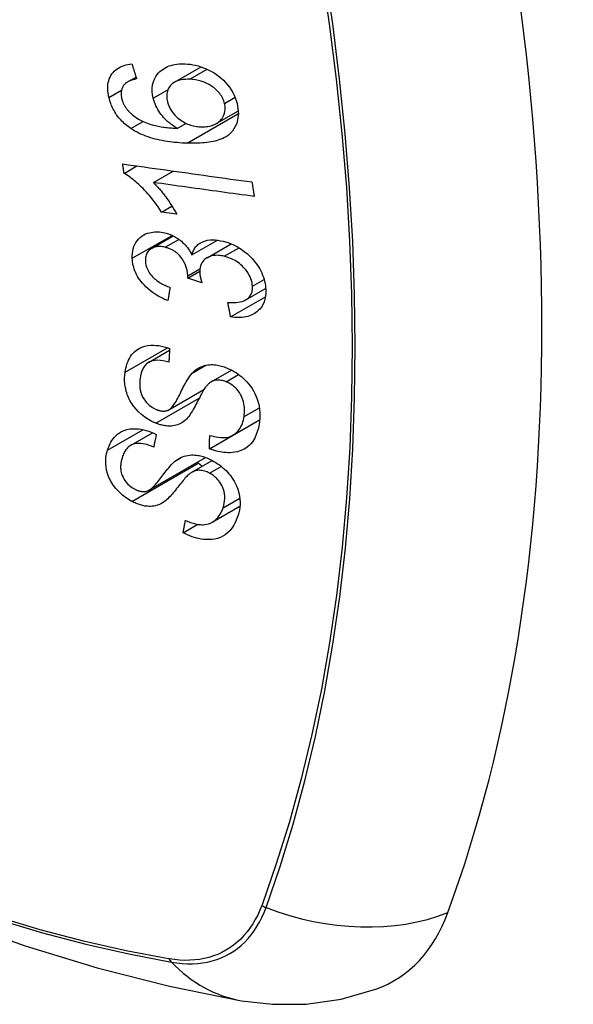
# Model space of a CAD drawing. Header units: inches. Extents: x 481 to 566.6, y 187.4 to 263.9.
# Tile 116 of 132: x 554.36 to 554.663, y 213.378 to 213.916. Entities that reach past the tile are written whole.
import ezdxf

# ---------------------------------------------------------------- set-up
doc = ezdxf.new("R2010")
doc.units = ezdxf.units.IN
doc.header["$MEASUREMENT"] = 0
doc.layers.add('Visible Edges(ANSI)', color=7, linetype='Continuous', lineweight=25)
doc.layers.add('Visible Tangent Edges(ANSI)', color=7, linetype='Continuous', lineweight=25)

msp = doc.modelspace()

# ---------------------------------------------------------------- linework, layer by layer
at = {"layer": 'Visible Edges(ANSI)'}
for p, q in [((554.44489, 213.88228), (554.4594, 213.89066)), ((554.41911, 213.8824), (554.42381, 213.88512)), ((554.46797, 213.85985), (554.47975, 213.86665)), ((554.44635, 213.85705), (554.45109, 213.85978)), ((554.41722, 213.83242), (554.42427, 213.83649)), ((554.43327, 213.82742), (554.44415, 213.83371)), ((554.43772, 213.81126), (554.44345, 213.81457)), ((554.44611, 213.81011), (554.43772, 213.81126)), ((554.4323, 213.79137), (554.44415, 213.79821)), ((554.45437, 213.78778), (554.46836, 213.79586)), ((554.46265, 213.7863), (554.47582, 213.7939)), ((554.45211, 213.77518), (554.4586, 213.77892)), ((554.45984, 213.77254), (554.45211, 213.77518)), ((554.48383, 213.76326), (554.49468, 213.76952)), ((554.47554, 213.75391), (554.49453, 213.76487)), ((554.43066, 213.72905), (554.44212, 213.73567)), ((554.46495, 213.71844), (554.47602, 213.72483)), ((554.44178, 213.70309), (554.46094, 213.71415)), ((554.4639, 213.68176), (554.49136, 213.69762)), ((554.47673, 213.68919), (554.49148, 213.69771)), ((554.49136, 213.69762), (554.49136, 213.69764)), ((554.49146, 213.69754), (554.49136, 213.69762)), ((554.42085, 213.68366), (554.43283, 213.69058)), ((554.4308, 213.6591), (554.46186, 213.67704)), ((554.45429, 213.66891), (554.46551, 213.67539)), ((554.46549, 213.64168), (554.48064, 213.65043)), ((554.44954, 213.63582), (554.4576, 213.64047))]:
    msp.add_line(p, q, dxfattribs=at)
at = {"layer": 'Visible Edges(ANSI)', "flags": 128}
for points in [[(554.40899, 213.87394), (554.40873, 213.87514), (554.40853, 213.87633), (554.4084, 213.87751), (554.40833, 213.87868), (554.40833, 213.87983), (554.40842, 213.88096), (554.40858, 213.88206), (554.40883, 213.88311), (554.40915, 213.88412), (554.40956, 213.88508), (554.41004, 213.88599), (554.4106, 213.88685), (554.41123, 213.88765), (554.41192, 213.88839), (554.41268, 213.88907), (554.4135, 213.88968), (554.41437, 213.89022), (554.4153, 213.8907), (554.41626, 213.89111), (554.41726, 213.89145), (554.4183, 213.89174), (554.41936, 213.89197), (554.42045, 213.89214), (554.42155, 213.89227)], [(554.42155, 213.89227), (554.42166, 213.89193), (554.42177, 213.89159), (554.42187, 213.89125), (554.42198, 213.89091), (554.42209, 213.89057), (554.4222, 213.89023), (554.4223, 213.88989), (554.42241, 213.88955), (554.42252, 213.88921), (554.42262, 213.88887), (554.42273, 213.88852), (554.42284, 213.88818), (554.42295, 213.88784), (554.42305, 213.8875), (554.42316, 213.88716), (554.42327, 213.88682), (554.42338, 213.88648), (554.42349, 213.88614), (554.42359, 213.8858), (554.4237, 213.88546), (554.42381, 213.88513), (554.42392, 213.88479), (554.42403, 213.88445), (554.42413, 213.88411)], [(554.4332, 213.87347), (554.43282, 213.87537), (554.43263, 213.87724), (554.43265, 213.87907), (554.43288, 213.88083), (554.43332, 213.88249), (554.43394, 213.88402), (554.43467, 213.88533), (554.43543, 213.88644), (554.43616, 213.88732), (554.43686, 213.88805), (554.4376, 213.88871), (554.43839, 213.88932), (554.43922, 213.88987), (554.4401, 213.89036), (554.44103, 213.8908), (554.44199, 213.89118), (554.44299, 213.89151), (554.44401, 213.89177), (554.44506, 213.89198), (554.44613, 213.89214), (554.44721, 213.89225), (554.44832, 213.89231), (554.44944, 213.89233), (554.45058, 213.89231)], [(554.45058, 213.89231), (554.45201, 213.89222), (554.45344, 213.89206), (554.45488, 213.89183), (554.45633, 213.89153), (554.45778, 213.89116), (554.45924, 213.89071), (554.46071, 213.89018), (554.46219, 213.88958), (554.46365, 213.8889), (554.46509, 213.88814), (554.4665, 213.88732), (554.46786, 213.88643), (554.46917, 213.88547), (554.47043, 213.88444), (554.47163, 213.88334), (554.47278, 213.88215), (554.47386, 213.8809), (554.47488, 213.87958), (554.47583, 213.87818), (554.47668, 213.87672), (554.47743, 213.87524), (554.47807, 213.87373), (554.47861, 213.87221), (554.47905, 213.87068)], [(554.42413, 213.88411), (554.42384, 213.88404), (554.42354, 213.88398), (554.42323, 213.88391), (554.42293, 213.88384), (554.42263, 213.88376), (554.42233, 213.88368), (554.42203, 213.8836), (554.42174, 213.88351), (554.42144, 213.88341), (554.42115, 213.88332), (554.42086, 213.88321), (554.42058, 213.8831), (554.4203, 213.88299), (554.42003, 213.88287), (554.41976, 213.88275), (554.4195, 213.88262), (554.41924, 213.88248), (554.41899, 213.88234), (554.41875, 213.88218), (554.41851, 213.88202), (554.41827, 213.88185), (554.41805, 213.88167), (554.41783, 213.88148), (554.41763, 213.88128)], [(554.45313, 213.88387), (554.45196, 213.88389), (554.4508, 213.88385), (554.44966, 213.88375), (554.44855, 213.88358), (554.44748, 213.88333), (554.44645, 213.883), (554.44548, 213.88259), (554.44456, 213.88208), (554.44375, 213.8815), (554.44308, 213.88089), (554.44253, 213.88028), (554.44209, 213.8797), (554.44174, 213.87915), (554.44143, 213.87857), (554.44117, 213.87796), (554.44095, 213.87732), (554.44079, 213.87665), (554.44068, 213.87596), (554.44061, 213.87525), (554.4406, 213.87453), (554.44064, 213.87379), (554.44072, 213.87304), (554.44085, 213.87229), (554.44101, 213.87154)], [(554.47221, 213.87072), (554.47202, 213.87141), (554.47179, 213.87209), (554.47152, 213.87277), (554.47121, 213.87344), (554.47086, 213.8741), (554.47047, 213.87476), (554.47005, 213.8754), (554.46959, 213.87602), (554.46909, 213.87663), (554.46857, 213.87721), (554.46803, 213.87777), (554.46746, 213.8783), (554.46687, 213.87882), (554.46627, 213.87931), (554.46563, 213.87979), (554.46483, 213.88035), (554.4638, 213.88099), (554.46254, 213.88165), (554.46105, 213.88231), (554.45946, 213.88286), (554.45787, 213.88328), (554.45627, 213.88358), (554.45469, 213.88377), (554.45313, 213.88387)], [(554.41763, 213.88128), (554.41742, 213.88102), (554.41721, 213.88076), (554.41702, 213.88048), (554.41683, 213.8802), (554.41666, 213.87991), (554.4165, 213.87961), (554.41635, 213.8793), (554.41622, 213.87899), (554.4161, 213.87867), (554.416, 213.87834), (554.4159, 213.87801), (554.41583, 213.87767), (554.41576, 213.87733), (554.41571, 213.87697), (554.41568, 213.87661), (554.41566, 213.87625), (554.41565, 213.87587), (554.41566, 213.8755), (554.41568, 213.87512), (554.41572, 213.87473), (554.41577, 213.87435), (554.41583, 213.87396), (554.41591, 213.87358), (554.41599, 213.87319)], [(554.4209, 213.85697), (554.42016, 213.85749), (554.41943, 213.85803), (554.41872, 213.85859), (554.41802, 213.85917), (554.41734, 213.85977), (554.41668, 213.8604), (554.41603, 213.86104), (554.41541, 213.8617), (554.41481, 213.86238), (554.41424, 213.86307), (554.41369, 213.86378), (554.41317, 213.8645), (554.41267, 213.86524), (554.4122, 213.866), (554.41175, 213.86677), (554.41134, 213.86754), (554.41095, 213.86832), (554.41059, 213.86911), (554.41026, 213.86991), (554.40995, 213.87071), (554.40967, 213.87152), (554.40942, 213.87232), (554.40919, 213.87313), (554.40899, 213.87394)], [(554.41599, 213.87319), (554.41607, 213.87288), (554.41616, 213.87257), (554.41625, 213.87226), (554.41635, 213.87195), (554.41646, 213.87164), (554.41657, 213.87134), (554.41669, 213.87103), (554.41682, 213.87073), (554.41696, 213.87043), (554.41711, 213.87013), (554.41726, 213.86983), (554.41742, 213.86953), (554.41759, 213.86924), (554.41777, 213.86895), (554.41795, 213.86866), (554.41814, 213.86838), (554.41834, 213.8681), (554.41854, 213.86783), (554.41875, 213.86756), (554.41897, 213.8673), (554.41919, 213.86703), (554.41942, 213.86678), (554.41965, 213.86652), (554.41989, 213.86627)], [(554.44635, 213.85705), (554.44575, 213.8574), (554.44516, 213.85777), (554.44456, 213.85814), (554.44398, 213.85853), (554.4434, 213.85894), (554.44284, 213.85936), (554.44228, 213.85979), (554.44173, 213.86023), (554.44119, 213.8607), (554.44062, 213.8612), (554.44004, 213.86176), (554.43943, 213.86238), (554.43881, 213.86306), (554.43818, 213.8638), (554.43753, 213.86461), (554.43689, 213.8655), (554.43626, 213.86645), (554.43567, 213.86741), (554.43513, 213.86839), (554.43464, 213.86939), (554.43419, 213.8704), (554.43381, 213.87142), (554.43347, 213.87244), (554.4332, 213.87347)], [(554.44101, 213.87154), (554.44139, 213.87025), (554.44188, 213.86898), (554.44249, 213.86774), (554.44322, 213.86654), (554.44406, 213.86539), (554.44497, 213.86432), (554.44588, 213.8634), (554.44674, 213.86263), (554.44751, 213.862), (554.44823, 213.86147), (554.44896, 213.86098), (554.4497, 213.86052), (554.45046, 213.8601), (554.45123, 213.85972), (554.45202, 213.85937), (554.45281, 213.85906), (554.45361, 213.85879), (554.45441, 213.85855), (554.45521, 213.85836), (554.45601, 213.85819), (554.4568, 213.85807), (554.45759, 213.85797), (554.45838, 213.8579), (554.45917, 213.85786)], [(554.47905, 213.87068), (554.47983, 213.86495), (554.47897, 213.85973), (554.47654, 213.85548), (554.47411, 213.85317), (554.4731, 213.85249), (554.47217, 213.85197), (554.4712, 213.8515), (554.47019, 213.85108), (554.46915, 213.8507), (554.46809, 213.85037), (554.46701, 213.85009), (554.46592, 213.84984), (554.4648, 213.84962), (554.46366, 213.84944), (554.4625, 213.84928), (554.46132, 213.84915), (554.46013, 213.84904), (554.45893, 213.84896), (554.45772, 213.8489), (554.4565, 213.84886), (554.45529, 213.84885), (554.45407, 213.84885), (554.45287, 213.84887), (554.45167, 213.8489)], [(554.45917, 213.85786), (554.45999, 213.85785), (554.4608, 213.85787), (554.46159, 213.85792), (554.46237, 213.85801), (554.46313, 213.85813), (554.46389, 213.85828), (554.46462, 213.85847), (554.46534, 213.85869), (554.46605, 213.85894), (554.46675, 213.85923), (554.46743, 213.85956), (554.46809, 213.85992), (554.46873, 213.86033), (554.46934, 213.86079), (554.46992, 213.8613), (554.47044, 213.86186), (554.47092, 213.86246), (554.47133, 213.86311), (554.47169, 213.8638), (554.47206, 213.86474), (554.4724, 213.86601), (554.47257, 213.86751), (554.47251, 213.8691), (554.47221, 213.87072)], [(554.41989, 213.86627), (554.42165, 213.86464), (554.42354, 213.86321), (554.42555, 213.86195), (554.42761, 213.86088), (554.42955, 213.86004), (554.43125, 213.85942), (554.43262, 213.85899), (554.4336, 213.85873), (554.43438, 213.85854), (554.43517, 213.85836), (554.43597, 213.8582), (554.43678, 213.85804), (554.43759, 213.85791), (554.4384, 213.85778), (554.43921, 213.85766), (554.44003, 213.85756), (554.44084, 213.85746), (554.44165, 213.85738), (554.44245, 213.8573), (554.44325, 213.85724), (554.44404, 213.85718), (554.44482, 213.85713), (554.4456, 213.85709), (554.44635, 213.85705)], [(554.45167, 213.8489), (554.45032, 213.84895), (554.44897, 213.84902), (554.44761, 213.84911), (554.44625, 213.84922), (554.4449, 213.84934), (554.44354, 213.84949), (554.44219, 213.84966), (554.44085, 213.84985), (554.43951, 213.85007), (554.43817, 213.85031), (554.43685, 213.85058), (554.43554, 213.85087), (554.43424, 213.85119), (554.43295, 213.85154), (554.43168, 213.85191), (554.43043, 213.85232), (554.42919, 213.85276), (554.42797, 213.85323), (554.42676, 213.85374), (554.42556, 213.85429), (554.42437, 213.85489), (554.42319, 213.85554), (554.42203, 213.85623), (554.4209, 213.85697)], [(554.41649, 213.83757), (554.41942, 213.83717), (554.42235, 213.83676), (554.42529, 213.83634), (554.42824, 213.83593), (554.43119, 213.83552), (554.43414, 213.83511), (554.4371, 213.8347), (554.44006, 213.83428), (554.44302, 213.83387), (554.44598, 213.83346), (554.44895, 213.83304), (554.45191, 213.83263), (554.45487, 213.83222), (554.45783, 213.8318), (554.46079, 213.83139), (554.46375, 213.83098), (554.4667, 213.83057), (554.46965, 213.83016), (554.47259, 213.82975), (554.47553, 213.82934), (554.47846, 213.82893), (554.48138, 213.82852), (554.4843, 213.82812), (554.48721, 213.82771)], [(554.41722, 213.83242), (554.41719, 213.83263), (554.41716, 213.83285), (554.41713, 213.83306), (554.4171, 213.83328), (554.41707, 213.83349), (554.41704, 213.83371), (554.41701, 213.83392), (554.41698, 213.83414), (554.41695, 213.83435), (554.41692, 213.83457), (554.41689, 213.83478), (554.41686, 213.835), (554.41682, 213.83521), (554.41679, 213.83542), (554.41676, 213.83564), (554.41673, 213.83585), (554.4167, 213.83607), (554.41667, 213.83628), (554.41664, 213.8365), (554.41661, 213.83671), (554.41658, 213.83693), (554.41655, 213.83714), (554.41652, 213.83736), (554.41649, 213.83757)], [(554.43772, 213.81126), (554.43677, 213.81275), (554.43582, 213.81417), (554.43487, 213.81552), (554.43393, 213.8168), (554.43299, 213.81802), (554.43207, 213.81917), (554.43115, 213.82027), (554.43025, 213.82131), (554.42936, 213.82229), (554.42849, 213.82321), (554.42764, 213.82408), (554.42682, 213.8249), (554.42602, 213.82568), (554.42524, 213.8264), (554.42449, 213.82708), (554.42374, 213.82774), (554.42297, 213.82839), (554.42218, 213.82903), (554.42138, 213.82965), (554.42057, 213.83026), (554.41975, 213.83084), (554.41892, 213.8314), (554.41807, 213.83192), (554.41722, 213.83242)], [(554.48841, 213.81977), (554.48613, 213.82009), (554.48385, 213.82041), (554.48156, 213.82073), (554.47927, 213.82104), (554.47697, 213.82136), (554.47468, 213.82168), (554.47238, 213.822), (554.47008, 213.82232), (554.46778, 213.82264), (554.46547, 213.82296), (554.46317, 213.82328), (554.46086, 213.82359), (554.45856, 213.82391), (554.45625, 213.82423), (554.45395, 213.82455), (554.45164, 213.82487), (554.44934, 213.82519), (554.44704, 213.82551), (554.44474, 213.82583), (554.44244, 213.82615), (554.44014, 213.82647), (554.43785, 213.82679), (554.43555, 213.82711), (554.43327, 213.82742)], [(554.43327, 213.82742), (554.43375, 213.82694), (554.43423, 213.82645), (554.43471, 213.82595), (554.43518, 213.82544), (554.43565, 213.82493), (554.43611, 213.82441), (554.43657, 213.82388), (554.43702, 213.82334), (554.43746, 213.82281), (554.43789, 213.82227), (554.43832, 213.82173), (554.43874, 213.82119), (554.43916, 213.82065), (554.43956, 213.82012), (554.44002, 213.8195), (554.44057, 213.81876), (554.44118, 213.81791), (554.44184, 213.81696), (554.44254, 213.81594), (554.44327, 213.81485), (554.444, 213.81371), (554.44473, 213.81253), (554.44544, 213.81132), (554.44611, 213.81011)], [(554.48721, 213.82771), (554.48726, 213.82738), (554.48731, 213.82705), (554.48736, 213.82672), (554.48741, 213.82639), (554.48746, 213.82606), (554.48751, 213.82572), (554.48756, 213.82539), (554.48761, 213.82506), (554.48766, 213.82473), (554.48771, 213.8244), (554.48776, 213.82407), (554.48781, 213.82374), (554.48786, 213.82341), (554.48791, 213.82308), (554.48796, 213.82275), (554.48801, 213.82242), (554.48806, 213.82209), (554.48811, 213.82176), (554.48816, 213.82143), (554.48821, 213.8211), (554.48826, 213.82077), (554.48831, 213.82044), (554.48836, 213.82011), (554.48841, 213.81977)], [(554.42175, 213.78599), (554.42174, 213.78734), (554.42182, 213.78866), (554.422, 213.78994), (554.42229, 213.79118), (554.42267, 213.79237), (554.42316, 213.79351), (554.42374, 213.79459), (554.42441, 213.7956), (554.42517, 213.79652), (554.42602, 213.79736), (554.42697, 213.79811), (554.42799, 213.79876), (554.42904, 213.79927), (554.43008, 213.79967), (554.43109, 213.79996), (554.43206, 213.80017), (554.43297, 213.80031), (554.43387, 213.8004), (554.43479, 213.80044), (554.43572, 213.80043), (554.43666, 213.80037), (554.43761, 213.80026), (554.43858, 213.8001), (554.43956, 213.79989)], [(554.43956, 213.79989), (554.44021, 213.79972), (554.44087, 213.79953), (554.44152, 213.79932), (554.44218, 213.79908), (554.44283, 213.79882), (554.44347, 213.79854), (554.44411, 213.79823), (554.44474, 213.7979), (554.44536, 213.79755), (554.44598, 213.79718), (554.4466, 213.79678), (554.44724, 213.79633), (554.4479, 213.79583), (554.44857, 213.79529), (554.44925, 213.79469), (554.44993, 213.79404), (554.45061, 213.79333), (554.45126, 213.79259), (554.45186, 213.79183), (554.45243, 213.79105), (554.45297, 213.79025), (554.45347, 213.78944), (554.45393, 213.78862), (554.45437, 213.78778)], [(554.43969, 213.792), (554.43895, 213.79216), (554.43822, 213.79228), (554.4375, 213.79236), (554.43678, 213.7924), (554.43608, 213.7924), (554.4354, 213.79235), (554.43473, 213.79225), (554.4341, 213.79211), (554.43348, 213.79192), (554.43289, 213.79167), (554.43233, 213.79138), (554.43179, 213.79105), (554.4313, 213.79067), (554.43085, 213.79026), (554.43044, 213.78981), (554.43008, 213.78932), (554.42978, 213.7888), (554.42952, 213.78824), (554.4293, 213.78765), (554.42914, 213.78704), (554.42903, 213.78641), (554.42896, 213.78576), (554.42893, 213.78509), (554.42894, 213.78442)], [(554.45217, 213.77639), (554.45171, 213.77955), (554.45063, 213.78271), (554.44901, 213.78564), (554.4477, 213.78739), (554.4472, 213.78794), (554.44686, 213.78826), (554.44652, 213.78858), (554.44617, 213.78888), (554.44581, 213.78917), (554.44544, 213.78945), (554.44506, 213.78971), (554.44468, 213.78996), (554.44428, 213.7902), (554.44387, 213.79043), (554.44347, 213.79064), (554.44306, 213.79084), (554.44264, 213.79103), (554.44222, 213.7912), (554.4418, 213.79136), (554.44138, 213.79151), (554.44096, 213.79165), (554.44053, 213.79177), (554.44011, 213.79189), (554.43969, 213.792)], [(554.45437, 213.78778), (554.45453, 213.78839), (554.45471, 213.78898), (554.45492, 213.78956), (554.45516, 213.79011), (554.45542, 213.79066), (554.45572, 213.79118), (554.45604, 213.79168), (554.4564, 213.79216), (554.45679, 213.79262), (554.4572, 213.79305), (554.45765, 213.79345), (554.45812, 213.79383), (554.45862, 213.79417), (554.45917, 213.79451), (554.45987, 213.79487), (554.46072, 213.79522), (554.46175, 213.79555), (554.46294, 213.79581), (554.46429, 213.79598), (554.46569, 213.79603), (554.46712, 213.79598), (554.46857, 213.79583), (554.47003, 213.79559), (554.47151, 213.79528)], [(554.47151, 213.79528), (554.4735, 213.79473), (554.47549, 213.79404), (554.47745, 213.79319), (554.47937, 213.79219), (554.48122, 213.79105), (554.483, 213.78977), (554.48467, 213.78839), (554.48613, 213.78701), (554.4874, 213.78569), (554.48845, 213.78447), (554.4893, 213.78339), (554.49007, 213.78234), (554.49077, 213.78127), (554.49143, 213.78018), (554.49202, 213.77907), (554.49256, 213.77794), (554.49304, 213.77681), (554.49345, 213.77567), (554.49381, 213.77453), (554.4941, 213.7734), (554.49434, 213.77226), (554.49452, 213.77112), (554.49464, 213.77), (554.49472, 213.76888)], [(554.44122, 213.76284), (554.43957, 213.76352), (554.43794, 213.76428), (554.43634, 213.76511), (554.43477, 213.76603), (554.43323, 213.76702), (554.43175, 213.76811), (554.43038, 213.76923), (554.42919, 213.77032), (554.42816, 213.77137), (554.42728, 213.77237), (554.42653, 213.77329), (554.42585, 213.77421), (554.42522, 213.77514), (554.42464, 213.7761), (554.42412, 213.77706), (554.42364, 213.77805), (554.42322, 213.77904), (554.42286, 213.78004), (554.42255, 213.78103), (554.42229, 213.78203), (554.42208, 213.78302), (554.42193, 213.78402), (554.42182, 213.78501), (554.42175, 213.78599)], [(554.47199, 213.78707), (554.47119, 213.78725), (554.47039, 213.78739), (554.46961, 213.7875), (554.46883, 213.78757), (554.46806, 213.7876), (554.4673, 213.78759), (554.46656, 213.78753), (554.46583, 213.78743), (554.46512, 213.78728), (554.46445, 213.7871), (554.4638, 213.78686), (554.46318, 213.78658), (554.46258, 213.78626), (554.462, 213.78589), (554.4614, 213.78543), (554.46081, 213.78488), (554.46026, 213.78424), (554.45976, 213.78351), (554.45936, 213.78273), (554.45904, 213.78189), (554.45881, 213.781), (554.45867, 213.78008), (554.4586, 213.77912), (554.45861, 213.77815)], [(554.48747, 213.77066), (554.48739, 213.77167), (554.48722, 213.7727), (554.48697, 213.77374), (554.48664, 213.77477), (554.48622, 213.77579), (554.48572, 213.77679), (554.48514, 213.77779), (554.48449, 213.77874), (554.48382, 213.77961), (554.48314, 213.78041), (554.48246, 213.78114), (554.48177, 213.78181), (554.48106, 213.78245), (554.48032, 213.78306), (554.47956, 213.78364), (554.47877, 213.78418), (554.47796, 213.78468), (554.47713, 213.78515), (554.47629, 213.78557), (554.47544, 213.78595), (554.47459, 213.78629), (554.47372, 213.78658), (554.47286, 213.78685), (554.47199, 213.78707)], [(554.42894, 213.78442), (554.42904, 213.78332), (554.42924, 213.78221), (554.42956, 213.7811), (554.42999, 213.77999), (554.43054, 213.77891), (554.43116, 213.77792), (554.43178, 213.77707), (554.43235, 213.77638), (554.43287, 213.77582), (554.4334, 213.77529), (554.43395, 213.77479), (554.43453, 213.77431), (554.43513, 213.77385), (554.43574, 213.77341), (554.43637, 213.773), (554.43701, 213.7726), (554.43766, 213.77222), (554.43833, 213.77187), (554.439, 213.77153), (554.43967, 213.7712), (554.44035, 213.7709), (554.44104, 213.77061), (554.44172, 213.77034), (554.4424, 213.77008)], [(554.45211, 213.77518), (554.45212, 213.77523), (554.45212, 213.77528), (554.45213, 213.77533), (554.45213, 213.77538), (554.45214, 213.77543), (554.45214, 213.77548), (554.45214, 213.77553), (554.45215, 213.77558), (554.45215, 213.77563), (554.45215, 213.77568), (554.45216, 213.77574), (554.45216, 213.77579), (554.45216, 213.77584), (554.45216, 213.77589), (554.45217, 213.77594), (554.45217, 213.77599), (554.45217, 213.77604), (554.45217, 213.77609), (554.45217, 213.77614), (554.45217, 213.77619), (554.45217, 213.77624), (554.45217, 213.77629), (554.45217, 213.77634), (554.45217, 213.77639)], [(554.45861, 213.77815), (554.45862, 213.77792), (554.45864, 213.7777), (554.45866, 213.77747), (554.45869, 213.77725), (554.45872, 213.77702), (554.45875, 213.77679), (554.45879, 213.77656), (554.45883, 213.77633), (554.45888, 213.7761), (554.45892, 213.77586), (554.45898, 213.77562), (554.45903, 213.77538), (554.45909, 213.77514), (554.45915, 213.7749), (554.45921, 213.77466), (554.45927, 213.77442), (554.45934, 213.77419), (554.45941, 213.77395), (554.45947, 213.77371), (554.45955, 213.77347), (554.45962, 213.77324), (554.45969, 213.773), (554.45976, 213.77277), (554.45984, 213.77254)], [(554.4424, 213.77008), (554.44235, 213.76978), (554.4423, 213.76948), (554.44225, 213.76918), (554.4422, 213.76887), (554.44215, 213.76857), (554.4421, 213.76827), (554.44205, 213.76797), (554.442, 213.76767), (554.44195, 213.76736), (554.4419, 213.76706), (554.44185, 213.76676), (554.4418, 213.76646), (554.44175, 213.76616), (554.4417, 213.76585), (554.44166, 213.76555), (554.44161, 213.76525), (554.44156, 213.76495), (554.44151, 213.76465), (554.44146, 213.76435), (554.44141, 213.76404), (554.44136, 213.76374), (554.44131, 213.76344), (554.44127, 213.76314), (554.44122, 213.76284)], [(554.474, 213.76181), (554.47516, 213.76175), (554.47632, 213.76174), (554.47747, 213.76176), (554.4786, 213.76183), (554.4797, 213.76196), (554.48078, 213.76215), (554.48182, 213.76241), (554.4828, 213.76276), (554.48371, 213.76319), (554.48445, 213.76365), (554.48503, 213.76412), (554.48549, 213.76457), (554.48585, 213.76498), (554.48616, 213.7654), (554.48644, 213.76584), (554.48669, 213.7663), (554.4869, 213.76678), (554.48708, 213.76729), (554.48723, 213.76781), (554.48734, 213.76835), (554.48742, 213.76891), (554.48747, 213.76949), (554.48748, 213.77007), (554.48747, 213.77066)], [(554.49472, 213.76888), (554.49473, 213.7671), (554.4946, 213.76536), (554.4943, 213.76368), (554.49382, 213.76209), (554.49317, 213.7606), (554.49237, 213.75928), (554.49151, 213.7582), (554.49066, 213.75734), (554.48986, 213.75667), (554.48911, 213.75613), (554.48833, 213.75564), (554.48752, 213.7552), (554.48667, 213.75482), (554.48578, 213.75448), (554.48485, 213.7542), (554.48389, 213.75397), (554.48291, 213.75379), (554.4819, 213.75366), (554.48088, 213.75359), (554.47984, 213.75357), (554.47879, 213.75359), (554.47772, 213.75365), (554.47664, 213.75376), (554.47554, 213.75391)], [(554.47554, 213.75391), (554.47548, 213.75424), (554.47541, 213.75457), (554.47535, 213.7549), (554.47528, 213.75523), (554.47522, 213.75556), (554.47516, 213.75588), (554.47509, 213.75621), (554.47503, 213.75654), (554.47496, 213.75687), (554.4749, 213.7572), (554.47483, 213.75753), (554.47477, 213.75786), (554.4747, 213.75819), (554.47464, 213.75852), (554.47457, 213.75885), (554.47451, 213.75917), (554.47445, 213.7595), (554.47438, 213.75983), (554.47432, 213.76016), (554.47425, 213.76049), (554.47419, 213.76082), (554.47413, 213.76115), (554.47406, 213.76148), (554.474, 213.76181)], [(554.41778, 213.7236), (554.41797, 213.72477), (554.4182, 213.72591), (554.41849, 213.72703), (554.41883, 213.72813), (554.41922, 213.72919), (554.41967, 213.73022), (554.42019, 213.73121), (554.42076, 213.73217), (554.4214, 213.73308), (554.42212, 213.73396), (554.42302, 213.73489), (554.42413, 213.7358), (554.42546, 213.73666), (554.42702, 213.73739), (554.42866, 213.73791), (554.43028, 213.73823), (554.43185, 213.73839), (554.43334, 213.73842), (554.43479, 213.73835), (554.43624, 213.73819), (554.43771, 213.73793), (554.43919, 213.73759), (554.44068, 213.73716), (554.44217, 213.73664)], [(554.44217, 213.73664), (554.44215, 213.73633), (554.44214, 213.73602), (554.44212, 213.7357), (554.4421, 213.73539), (554.44208, 213.73508), (554.44206, 213.73476), (554.44205, 213.73445), (554.44203, 213.73414), (554.44201, 213.73382), (554.44199, 213.73351), (554.44198, 213.7332), (554.44196, 213.73288), (554.44194, 213.73257), (554.44192, 213.73226), (554.44191, 213.73194), (554.44189, 213.73163), (554.44187, 213.73132), (554.44185, 213.731), (554.44184, 213.73069), (554.44182, 213.73038), (554.4418, 213.73006), (554.44179, 213.72975), (554.44177, 213.72944), (554.44175, 213.72912)], [(553.86728, 213.73046), (553.90309, 213.69631), (553.93946, 213.66354), (553.97634, 213.63222), (554.01368, 213.60241), (554.05145, 213.57415), (554.08958, 213.54749), (554.12804, 213.52248), (554.16677, 213.49918), (554.20575, 213.47762), (554.24491, 213.45787), (554.28422, 213.43996), (554.32363, 213.42395), (554.36311, 213.40989), (554.4026, 213.39782), (554.44207, 213.38781), (554.48145, 213.3799)], [(554.44175, 213.72912), (554.4402, 213.72956), (554.43865, 213.7299), (554.43711, 213.73012), (554.43562, 213.73021), (554.43418, 213.73014), (554.43281, 213.7299), (554.43162, 213.72952), (554.4307, 213.72907), (554.43003, 213.72864), (554.42955, 213.72826), (554.42911, 213.72785), (554.42871, 213.7274), (554.42834, 213.72693), (554.428, 213.72644), (554.4277, 213.72592), (554.42742, 213.72538), (554.42718, 213.72483), (554.42695, 213.72426), (554.42676, 213.72367), (554.42658, 213.72308), (554.42643, 213.72247), (554.42629, 213.72186), (554.42618, 213.72124), (554.42608, 213.72061)], [(554.45455, 213.7232), (554.45524, 213.72389), (554.45597, 213.72454), (554.45674, 213.72515), (554.45757, 213.72571), (554.45843, 213.72621), (554.45935, 213.72666), (554.46031, 213.72704), (554.46129, 213.72734), (554.46223, 213.72755), (554.46314, 213.7277), (554.464, 213.72778), (554.46481, 213.72781), (554.46557, 213.7278), (554.46628, 213.72776), (554.46697, 213.7277), (554.46768, 213.72762), (554.46838, 213.7275), (554.46909, 213.72736), (554.4698, 213.7272), (554.47051, 213.72702), (554.47122, 213.72681), (554.47193, 213.72657), (554.47265, 213.72632), (554.47336, 213.72605)], [(554.43455, 213.69581), (554.43251, 213.69673), (554.43052, 213.69782), (554.42861, 213.69908), (554.4268, 213.7005), (554.42513, 213.70201), (554.42378, 213.70343), (554.42274, 213.70467), (554.42198, 213.70569), (554.42143, 213.70651), (554.42093, 213.70733), (554.42047, 213.70816), (554.42004, 213.70899), (554.41966, 213.70983), (554.41931, 213.71067), (554.41899, 213.71152), (554.41871, 213.71237), (554.41842, 213.71336), (554.41814, 213.71452), (554.41788, 213.71585), (554.41767, 213.71732), (554.41755, 213.71892), (554.41753, 213.72051), (554.41761, 213.72207), (554.41778, 213.7236)], [(554.44147, 213.70293), (554.44209, 213.70329), (554.44271, 213.70379), (554.44333, 213.70442), (554.44395, 213.70516), (554.44455, 213.70597), (554.44512, 213.70683), (554.44566, 213.70771), (554.44616, 213.70857), (554.44663, 213.70941), (554.44707, 213.71024), (554.44749, 213.71107), (554.4479, 213.7119), (554.44832, 213.71274), (554.44874, 213.7136), (554.44918, 213.71449), (554.44964, 213.7154), (554.45014, 213.71635), (554.45067, 213.71735), (554.45126, 213.71839), (554.45188, 213.71945), (554.45253, 213.7205), (554.4532, 213.7215), (554.45388, 213.72241), (554.45455, 213.7232)], [(554.47336, 213.72605), (554.47445, 213.72559), (554.47552, 213.72508), (554.47659, 213.72453), (554.47763, 213.72392), (554.47866, 213.72327), (554.47966, 213.72258), (554.48063, 213.72185), (554.48157, 213.72107), (554.4825, 213.72025), (554.48346, 213.71934), (554.48442, 213.71833), (554.48539, 213.71723), (554.48633, 213.71603), (554.48722, 213.71474), (554.48803, 213.71343), (554.48875, 213.7121), (554.48938, 213.71075), (554.48993, 213.70938), (554.49043, 213.70791), (554.49093, 213.70605), (554.49135, 213.70382), (554.49159, 213.70131), (554.49157, 213.69883), (554.49132, 213.69643)], [(554.42608, 213.72061), (554.42601, 213.72011), (554.42595, 213.71962), (554.42591, 213.71912), (554.42587, 213.71861), (554.42584, 213.71811), (554.42582, 213.7176), (554.42582, 213.71708), (554.42583, 213.71656), (554.42585, 213.71604), (554.42589, 213.71551), (554.42594, 213.71498), (554.42602, 213.71444), (554.42611, 213.71391), (554.42622, 213.71337), (554.42635, 213.71283), (554.42651, 213.71228), (554.42669, 213.71174), (554.4269, 213.7112), (554.42722, 213.71047), (554.42801, 213.70908), (554.42933, 213.70729), (554.43095, 213.70565), (554.43283, 213.70428), (554.43487, 213.70326)], [(554.462, 213.7157), (554.46167, 213.71526), (554.46132, 213.71474), (554.46095, 213.71415), (554.46056, 213.7135), (554.46016, 213.71279), (554.45974, 213.71203), (554.45931, 213.71123), (554.45887, 213.71039), (554.45842, 213.70953), (554.45796, 213.70865), (554.45749, 213.70775), (554.45702, 213.70685), (554.45654, 213.70596), (554.45607, 213.70507), (554.45559, 213.70421), (554.45511, 213.70336), (554.45464, 213.70255), (554.45417, 213.70177), (554.45367, 213.701), (554.45316, 213.70024), (554.45263, 213.69951), (554.45208, 213.69883), (554.45153, 213.69821), (554.45098, 213.69766)], [(554.47303, 213.71843), (554.47236, 213.71868), (554.47169, 213.71889), (554.47102, 213.71907), (554.47035, 213.71921), (554.46969, 213.71931), (554.46905, 213.71936), (554.46841, 213.71937), (554.46781, 213.71933), (554.46726, 213.71926), (554.46676, 213.71916), (554.4663, 213.71903), (554.46587, 213.71888), (554.46547, 213.71871), (554.46509, 213.71851), (554.46472, 213.7183), (554.46437, 213.71806), (554.46402, 213.71781), (554.4637, 213.71754), (554.46338, 213.71725), (554.46308, 213.71696), (554.46279, 213.71665), (554.46251, 213.71634), (554.46225, 213.71602), (554.462, 213.7157)], [(554.4829, 213.69942), (554.48302, 213.70038), (554.4831, 213.70134), (554.48314, 213.70233), (554.48313, 213.70333), (554.48307, 213.70434), (554.48295, 213.70536), (554.48277, 213.7064), (554.48254, 213.70743), (554.48224, 213.70847), (554.48188, 213.7095), (554.48144, 213.71053), (554.48092, 213.71155), (554.48031, 213.71254), (554.47963, 213.71349), (554.47892, 213.71432), (554.47821, 213.71505), (554.47753, 213.71567), (554.4769, 213.71619), (554.47629, 213.71665), (554.47567, 213.71707), (554.47503, 213.71746), (554.47437, 213.71782), (554.47371, 213.71814), (554.47303, 213.71843)], [(554.43487, 213.70326), (554.43516, 213.70315), (554.43546, 213.70304), (554.43575, 213.70294), (554.43605, 213.70285), (554.43635, 213.70276), (554.43664, 213.70268), (554.43694, 213.70261), (554.43723, 213.70256), (554.43752, 213.70251), (554.43781, 213.70247), (554.4381, 213.70243), (554.43839, 213.70241), (554.43867, 213.7024), (554.43895, 213.7024), (554.43922, 213.70241), (554.43949, 213.70243), (554.43976, 213.70246), (554.44002, 213.7025), (554.44027, 213.70255), (554.44052, 213.70261), (554.44077, 213.70268), (554.44101, 213.70275), (554.44124, 213.70284), (554.44147, 213.70293)], [(554.46412, 213.68914), (554.46529, 213.68881), (554.46647, 213.68852), (554.46764, 213.68827), (554.46881, 213.68808), (554.46996, 213.68795), (554.47109, 213.68789), (554.47219, 213.68791), (554.47327, 213.68801), (554.47431, 213.68822), (554.47534, 213.68854), (554.47636, 213.68899), (554.47731, 213.68956), (554.47816, 213.6902), (554.47892, 213.69089), (554.4796, 213.69162), (554.48018, 213.69236), (554.48071, 213.69313), (554.48117, 213.69394), (554.48158, 213.69478), (554.48195, 213.69565), (554.48226, 213.69656), (554.48252, 213.69749), (554.48273, 213.69845), (554.4829, 213.69942)], [(554.45098, 213.69766), (554.45033, 213.69709), (554.44964, 213.69655), (554.44892, 213.69606), (554.44815, 213.69562), (554.44735, 213.69523), (554.4465, 213.6949), (554.44562, 213.69462), (554.44475, 213.69443), (554.44392, 213.69429), (554.44314, 213.69422), (554.44241, 213.69419), (554.44174, 213.6942), (554.44113, 213.69422), (554.44054, 213.69427), (554.43995, 213.69434), (554.43935, 213.69443), (554.43876, 213.69453), (554.43816, 213.69466), (554.43756, 213.69481), (554.43696, 213.69497), (554.43636, 213.69515), (554.43576, 213.69536), (554.43515, 213.69557), (554.43455, 213.69581)], [(554.49132, 213.69643), (554.49068, 213.69313), (554.48975, 213.69007), (554.48868, 213.68765), (554.48759, 213.68585), (554.48659, 213.68456), (554.48561, 213.68354), (554.48453, 213.68264), (554.48335, 213.68184), (554.48207, 213.68116), (554.48069, 213.6806), (554.47929, 213.68019), (554.47791, 213.6799), (554.47657, 213.67973), (554.47529, 213.67965), (554.4741, 213.67964), (554.47299, 213.67968), (554.47187, 213.67978), (554.47075, 213.67992), (554.46962, 213.68012), (554.46849, 213.68036), (554.46734, 213.68064), (554.4662, 213.68097), (554.46505, 213.68135), (554.4639, 213.68176)], [(554.4082, 213.68105), (554.40858, 213.68217), (554.40901, 213.68326), (554.40949, 213.68432), (554.41004, 213.68534), (554.41064, 213.68632), (554.41131, 213.68725), (554.41204, 213.68813), (554.41284, 213.68896), (554.41372, 213.68973), (554.41474, 213.69049), (554.41591, 213.69119), (554.41727, 213.6918), (554.41881, 213.69229), (554.42046, 213.69262), (554.42209, 213.69276), (554.42367, 213.69275), (554.42517, 213.69264), (554.42658, 213.69244), (554.42797, 213.69216), (554.42936, 213.6918), (554.43074, 213.69137), (554.43213, 213.69086), (554.43351, 213.69028), (554.43489, 213.68963)], [(554.43489, 213.68963), (554.43483, 213.68935), (554.43477, 213.68906), (554.43471, 213.68877), (554.43465, 213.68848), (554.43459, 213.6882), (554.43453, 213.68791), (554.43447, 213.68762), (554.43441, 213.68733), (554.43435, 213.68704), (554.43429, 213.68676), (554.43422, 213.68647), (554.43416, 213.68618), (554.4341, 213.68589), (554.43404, 213.68561), (554.43398, 213.68532), (554.43392, 213.68503), (554.43386, 213.68474), (554.4338, 213.68446), (554.43374, 213.68417), (554.43368, 213.68388), (554.43362, 213.68359), (554.43356, 213.68331), (554.4335, 213.68302), (554.43344, 213.68273)], [(554.4639, 213.68176), (554.46391, 213.68207), (554.46392, 213.68238), (554.46393, 213.68268), (554.46393, 213.68299), (554.46394, 213.6833), (554.46395, 213.68361), (554.46396, 213.68391), (554.46397, 213.68422), (554.46398, 213.68453), (554.46399, 213.68484), (554.464, 213.68514), (554.46401, 213.68545), (554.46402, 213.68576), (554.46403, 213.68607), (554.46404, 213.68637), (554.46405, 213.68668), (554.46406, 213.68699), (554.46406, 213.6873), (554.46407, 213.6876), (554.46408, 213.68791), (554.46409, 213.68822), (554.4641, 213.68853), (554.46411, 213.68884), (554.46412, 213.68914)], [(554.43344, 213.68273), (554.43225, 213.68322), (554.43106, 213.68366), (554.42986, 213.68404), (554.42867, 213.68435), (554.42749, 213.68457), (554.42633, 213.68471), (554.4252, 213.68475), (554.42412, 213.68469), (554.42308, 213.68452), (554.42217, 213.68426), (554.42138, 213.68394), (554.42071, 213.68357), (554.42013, 213.68319), (554.41961, 213.68277), (554.41913, 213.68231), (554.41869, 213.68182), (554.41828, 213.6813), (554.41791, 213.68075), (554.41757, 213.68018), (554.41726, 213.67959), (554.41697, 213.67899), (554.41672, 213.67837), (554.41648, 213.67774), (554.41627, 213.67709)], [(554.42153, 213.65302), (554.42063, 213.65352), (554.41975, 213.65405), (554.41889, 213.65462), (554.41804, 213.65521), (554.41721, 213.65584), (554.4164, 213.65649), (554.41561, 213.65717), (554.41486, 213.65788), (554.41413, 213.65861), (554.41342, 213.65936), (554.41275, 213.66013), (554.41202, 213.66102), (554.41107, 213.66232), (554.41002, 213.66402), (554.409, 213.66609), (554.40822, 213.66819), (554.40771, 213.67017), (554.40741, 213.672), (554.40727, 213.67364), (554.40724, 213.6752), (554.40733, 213.67672), (554.40753, 213.67821), (554.40782, 213.67965), (554.4082, 213.68105)], [(554.44572, 213.67545), (554.44652, 213.67599), (554.44736, 213.67649), (554.44823, 213.67694), (554.44915, 213.67735), (554.4501, 213.67769), (554.4511, 213.67798), (554.45213, 213.6782), (554.45316, 213.67834), (554.45415, 213.67841), (554.45509, 213.67842), (554.45599, 213.67837), (554.45682, 213.67829), (554.4576, 213.67818), (554.45832, 213.67805), (554.45903, 213.6779), (554.45974, 213.67772), (554.46045, 213.67752), (554.46116, 213.67729), (554.46187, 213.67704), (554.46258, 213.67677), (554.46328, 213.67647), (554.46398, 213.67616), (554.46469, 213.67582), (554.46538, 213.67546)], [(554.41627, 213.67709), (554.41612, 213.67659), (554.41598, 213.67609), (554.41585, 213.67558), (554.41573, 213.67506), (554.41563, 213.67454), (554.41555, 213.67401), (554.41547, 213.67347), (554.41542, 213.67293), (554.41538, 213.67238), (554.41537, 213.67182), (554.41537, 213.67125), (554.41541, 213.67067), (554.41546, 213.67009), (554.41555, 213.6695), (554.41567, 213.6689), (554.41587, 213.66817), (554.41619, 213.66726), (554.41668, 213.66618), (554.41738, 213.66495), (554.41823, 213.66374), (554.41921, 213.66259), (554.42034, 213.66154), (554.42157, 213.66062), (554.42288, 213.65984)], [(554.42957, 213.65858), (554.43024, 213.65882), (554.43093, 213.65918), (554.43164, 213.65966), (554.43236, 213.66024), (554.43308, 213.6609), (554.43379, 213.66161), (554.43447, 213.66234), (554.43511, 213.66308), (554.43571, 213.6638), (554.43628, 213.66451), (554.43683, 213.66522), (554.43738, 213.66594), (554.43792, 213.66666), (554.43847, 213.6674), (554.43904, 213.66815), (554.43964, 213.66893), (554.44027, 213.66974), (554.44095, 213.67058), (554.44169, 213.67145), (554.44247, 213.67235), (554.44328, 213.67322), (554.4441, 213.67406), (554.44492, 213.67481), (554.44572, 213.67545)], [(554.45781, 213.67397), (554.45779, 213.67399), (554.45777, 213.67401), (554.45775, 213.67403), (554.45773, 213.67405), (554.45771, 213.67407), (554.45769, 213.67409), (554.45767, 213.6741), (554.45765, 213.67412), (554.45763, 213.67414), (554.45761, 213.67416), (554.45759, 213.67418), (554.45757, 213.6742), (554.45755, 213.67422), (554.45753, 213.67423), (554.45751, 213.67425), (554.45749, 213.67427), (554.45747, 213.67429), (554.45745, 213.67431), (554.45743, 213.67433), (554.45741, 213.67435), (554.45739, 213.67437), (554.45737, 213.67439), (554.45735, 213.6744), (554.45733, 213.67442)], [(554.46, 213.67221), (554.45991, 213.67227), (554.45982, 213.67234), (554.45973, 213.6724), (554.45964, 213.67247), (554.45955, 213.67254), (554.45946, 213.67261), (554.45936, 213.67268), (554.45927, 213.67275), (554.45918, 213.67282), (554.45909, 213.67289), (554.459, 213.67296), (554.45891, 213.67303), (554.45882, 213.67311), (554.45873, 213.67318), (554.45864, 213.67326), (554.45855, 213.67333), (554.45845, 213.67341), (554.45836, 213.67349), (554.45827, 213.67357), (554.45818, 213.67365), (554.45809, 213.67373), (554.458, 213.67381), (554.45791, 213.67389), (554.45781, 213.67397)], [(554.46538, 213.67546), (554.46642, 213.67489), (554.46743, 213.67429), (554.46843, 213.67364), (554.4694, 213.67295), (554.47035, 213.67221), (554.47126, 213.67145), (554.47215, 213.67065), (554.473, 213.66982), (554.47381, 213.66896), (554.47459, 213.66808), (554.47539, 213.6671), (554.47638, 213.66575), (554.47748, 213.66402), (554.47856, 213.66192), (554.47943, 213.65974), (554.48003, 213.65769), (554.48041, 213.65583), (554.48062, 213.65419), (554.48071, 213.65265), (554.48069, 213.65114), (554.48056, 213.64967), (554.48034, 213.64823), (554.48003, 213.64683), (554.47964, 213.64548)], [(554.45231, 213.66746), (554.45192, 213.6671), (554.45149, 213.66667), (554.45103, 213.66618), (554.45055, 213.66563), (554.45004, 213.66503), (554.44951, 213.66439), (554.44896, 213.66371), (554.44839, 213.663), (554.44781, 213.66227), (554.44722, 213.66152), (554.44662, 213.66076), (554.44601, 213.66), (554.4454, 213.65924), (554.44479, 213.65849), (554.44418, 213.65775), (554.44357, 213.65704), (554.44297, 213.65635), (554.44238, 213.6557), (554.44177, 213.65505), (554.44114, 213.65443), (554.4405, 213.65383), (554.43985, 213.65328), (554.4392, 213.65278), (554.43855, 213.65235)], [(554.46398, 213.66844), (554.4633, 213.66878), (554.46261, 213.66909), (554.46192, 213.66935), (554.46122, 213.66958), (554.46053, 213.66976), (554.45984, 213.66989), (554.45916, 213.66998), (554.45854, 213.67002), (554.45797, 213.67002), (554.45745, 213.66998), (554.45697, 213.66991), (554.45653, 213.66982), (554.45611, 213.66971), (554.45572, 213.66958), (554.45533, 213.66943), (554.45495, 213.66926), (554.45458, 213.66908), (554.45423, 213.66888), (554.45388, 213.66866), (554.45354, 213.66844), (554.45322, 213.66821), (554.45291, 213.66796), (554.4526, 213.66771), (554.45231, 213.66746)], [(554.47144, 213.64944), (554.4718, 213.6507), (554.47208, 213.65201), (554.47225, 213.65335), (554.47232, 213.65474), (554.47227, 213.65607), (554.47214, 213.65725), (554.47196, 213.65827), (554.47174, 213.65916), (554.47146, 213.66004), (554.47112, 213.66092), (554.47072, 213.66179), (554.47023, 213.66265), (554.46969, 213.66348), (554.46912, 213.66423), (554.46855, 213.66489), (554.46802, 213.66545), (554.46754, 213.66592), (554.46707, 213.66634), (554.46659, 213.66674), (554.46609, 213.66712), (554.46559, 213.66748), (554.46506, 213.66782), (554.46453, 213.66814), (554.46398, 213.66844)], [(554.42288, 213.65984), (554.42316, 213.65969), (554.42345, 213.65955), (554.42374, 213.65941), (554.42403, 213.65928), (554.42432, 213.65916), (554.42461, 213.65905), (554.4249, 213.65894), (554.4252, 213.65885), (554.42549, 213.65876), (554.42578, 213.65868), (554.42607, 213.65861), (554.42636, 213.65855), (554.42664, 213.6585), (554.42693, 213.65846), (554.42721, 213.65843), (554.42749, 213.65841), (554.42776, 213.6584), (554.42803, 213.65839), (554.4283, 213.6584), (554.42856, 213.65842), (554.42882, 213.65845), (554.42907, 213.65848), (554.42933, 213.65853), (554.42957, 213.65858)], [(554.43855, 213.65235), (554.43781, 213.65192), (554.43704, 213.65152), (554.43624, 213.65118), (554.4354, 213.65088), (554.43452, 213.65063), (554.43361, 213.65045), (554.43268, 213.65032), (554.43177, 213.65027), (554.43091, 213.65026), (554.43011, 213.65031), (554.42936, 213.65039), (554.42867, 213.65049), (554.42805, 213.6506), (554.42745, 213.65073), (554.42686, 213.65088), (554.42626, 213.65104), (554.42567, 213.65123), (554.42507, 213.65143), (554.42448, 213.65165), (554.42389, 213.65189), (554.4233, 213.65215), (554.42271, 213.65243), (554.42212, 213.65272), (554.42153, 213.65302)], [(554.4508, 213.6426), (554.45149, 213.64231), (554.45218, 213.64203), (554.45287, 213.64177), (554.45357, 213.64153), (554.45426, 213.6413), (554.45496, 213.64108), (554.45565, 213.64089), (554.45634, 213.64072), (554.45702, 213.64058), (554.45771, 213.64045), (554.45839, 213.64036), (554.45906, 213.64029), (554.45972, 213.64025), (554.46047, 213.64025), (554.46138, 213.64031), (554.46242, 213.64048), (554.46358, 213.64081), (554.46482, 213.64132), (554.46614, 213.64208), (554.46747, 213.6431), (554.46874, 213.64441), (554.46985, 213.64594), (554.47074, 213.64763), (554.47144, 213.64944)], [(554.47964, 213.64548), (554.47896, 213.64359), (554.47817, 213.64176), (554.47725, 213.64001), (554.47619, 213.63837), (554.47503, 213.63693), (554.47385, 213.63575), (554.47263, 213.63479), (554.47134, 213.63397), (554.46993, 213.6333), (554.46842, 213.63276), (554.46681, 213.63238), (554.4652, 213.63216), (554.46362, 213.63208), (554.46211, 213.63212), (554.4607, 213.63224), (554.4594, 213.63243), (554.45816, 213.63266), (554.45693, 213.63295), (554.45569, 213.6333), (554.45446, 213.6337), (554.45323, 213.63416), (554.452, 213.63466), (554.45077, 213.63522), (554.44954, 213.63582)], [(554.44954, 213.63582), (554.44959, 213.6361), (554.44964, 213.63638), (554.44969, 213.63666), (554.44975, 213.63695), (554.4498, 213.63723), (554.44985, 213.63751), (554.4499, 213.63779), (554.44995, 213.63808), (554.45001, 213.63836), (554.45006, 213.63864), (554.45011, 213.63892), (554.45016, 213.63921), (554.45022, 213.63949), (554.45027, 213.63977), (554.45032, 213.64005), (554.45037, 213.64034), (554.45043, 213.64062), (554.45048, 213.6409), (554.45053, 213.64119), (554.45059, 213.64147), (554.45064, 213.64175), (554.45069, 213.64203), (554.45074, 213.64232), (554.4508, 213.6426)], [(554.48145, 213.3799), (554.49848, 213.37794), (554.51678, 213.37807), (554.536, 213.38076), (554.5555, 213.38638)]]:
    msp.add_lwpolyline(points, dxfattribs=at)
at = {"layer": 'Visible Edges(ANSI)'}
for centre, major_axis, start_param, end_param in [((553.72711, 214.27882), (-0.64961, 1.12515), 3.59073, 4.263252), ((554.47608, 213.54411), (0.08858, -0.15343), 6.184386, 6.732322)]:
    msp.add_ellipse(centre, major_axis=major_axis, ratio=0.57735, start_param=start_param, end_param=end_param, dxfattribs=at)
at = {"layer": 'Visible Tangent Edges(ANSI)'}
for p, q in [((554.45313, 213.88387), (554.46265, 213.88937)), ((554.40899, 213.87394), (554.41588, 213.87793)), ((554.4332, 213.87347), (554.44123, 213.87811)), ((554.47221, 213.87072), (554.47795, 213.87404)), ((554.45167, 213.8489), (554.47983, 213.86515)), ((554.4209, 213.85697), (554.42765, 213.86087)), ((554.42175, 213.78599), (554.44348, 213.79853)), ((554.43969, 213.792), (554.44722, 213.79634)), ((554.47199, 213.78707), (554.48011, 213.79176)), ((554.45217, 213.77639), (554.45867, 213.78015)), ((554.48747, 213.77066), (554.49386, 213.77435)), ((554.41778, 213.7236), (554.44105, 213.73704)), ((554.45455, 213.7232), (554.46202, 213.72751)), ((554.47303, 213.71843), (554.4799, 213.7224)), ((554.43455, 213.69581), (554.45837, 213.70956)), ((554.4829, 213.69942), (554.49128, 213.70426)), ((554.4082, 213.68105), (554.42759, 213.69224)), ((554.42153, 213.65302), (554.45781, 213.67397)), ((554.44572, 213.67545), (554.44863, 213.67713)), ((554.46398, 213.66844), (554.47042, 213.67216)), ((554.47144, 213.64944), (554.48057, 213.65471)), ((554.49274, 213.43239), (554.49262, 213.43207)), ((554.44188, 213.40278), (554.44155, 213.40284))]:
    msp.add_line(p, q, dxfattribs=at)
at = {"layer": 'Visible Tangent Edges(ANSI)', "flags": 128}
for points in [[(554.52504, 213.94447), (554.52951, 213.91412), (554.5333, 213.88401), (554.53641, 213.85417), (554.53883, 213.82461), (554.54058, 213.79538), (554.54163, 213.76651), (554.54199, 213.73803), (554.54166, 213.70993), (554.54064, 213.68223), (554.53892, 213.65492), (554.53651, 213.62804), (554.53341, 213.60163), (554.52962, 213.57572), (554.52514, 213.55034), (554.51998, 213.52552), (554.51415, 213.50129), (554.50766, 213.47767), (554.50052, 213.4547), (554.49274, 213.43239)], [(554.49492, 213.43092), (554.50264, 213.45334), (554.50973, 213.47642), (554.51616, 213.50014), (554.52194, 213.52447), (554.52704, 213.54939), (554.53147, 213.57487), (554.53522, 213.60087), (554.53828, 213.62737), (554.54066, 213.65434), (554.54235, 213.68172), (554.54336, 213.7095), (554.54368, 213.73766), (554.54333, 213.76621), (554.54229, 213.79515), (554.54057, 213.82445), (554.53818, 213.85408), (554.53511, 213.884), (554.53136, 213.91417), (554.52695, 213.9446)], [(554.49262, 213.43207), (554.49153, 213.42936), (554.49033, 213.42676), (554.48903, 213.42427), (554.48762, 213.4219), (554.48612, 213.41965), (554.48452, 213.41753), (554.48282, 213.41553), (554.48103, 213.41365), (554.47915, 213.41191), (554.47718, 213.41031), (554.47512, 213.40884), (554.47298, 213.40751), (554.47076, 213.40632), (554.46845, 213.40527), (554.46608, 213.40437), (554.46363, 213.4036), (554.46111, 213.40299), (554.45853, 213.40252), (554.45589, 213.40219), (554.45319, 213.40202), (554.45044, 213.40199), (554.44763, 213.4021), (554.44478, 213.40237), (554.44188, 213.40278)], [(554.44313, 213.40102), (554.44611, 213.40057), (554.44904, 213.40026), (554.45192, 213.40012), (554.45475, 213.40012), (554.45752, 213.40028), (554.46023, 213.40059), (554.46288, 213.40106), (554.46546, 213.40168), (554.46797, 213.40245), (554.47041, 213.40337), (554.47277, 213.40444), (554.47504, 213.40565), (554.47723, 213.40702), (554.47934, 213.40852), (554.48135, 213.41017), (554.48326, 213.41196), (554.48508, 213.41388), (554.4868, 213.41594), (554.48842, 213.41813), (554.48994, 213.42045), (554.49135, 213.42289), (554.49265, 213.42545), (554.49384, 213.42813), (554.49492, 213.43092)], [(554.44155, 213.40284), (554.41837, 213.40725), (554.39497, 213.41254), (554.37139, 213.41869), (554.34762, 213.42572)], [(554.34879, 213.42421), (554.37265, 213.41711), (554.39634, 213.41088), (554.41984, 213.40551), (554.44313, 213.40102)]]:
    msp.add_lwpolyline(points, dxfattribs=at)
at = {"layer": 'Visible Tangent Edges(ANSI)'}
for centre, major_axis, ratio, start_param, end_param in [((554.10855, 213.9365), (-0.17318, 0.29996), 0.57735, 5.05527, 10.652693), ((554.49766, 213.43762), (-0.00927, 0.00332), 0.735414, 1.274627, 1.538334), ((554.5278, 213.51136), (-0.11089, 0.04067), 0.735518, 1.543956, 2.452315), ((554.44801, 213.40896), (0.00172, 0.00969), 0.732421, 2.38426, 2.647967), ((554.50166, 213.49627), (-0.02022, -0.11637), 0.735518, 5.786899, 6.283185)]:
    msp.add_ellipse(centre, major_axis=major_axis, ratio=ratio, start_param=start_param, end_param=end_param, dxfattribs=at)
msp.add_ellipse((554.10915, 213.93684), major_axis=(0.17111, -0.29637), ratio=0.57735, dxfattribs=at)

doc.saveas('drawing.dxf')
